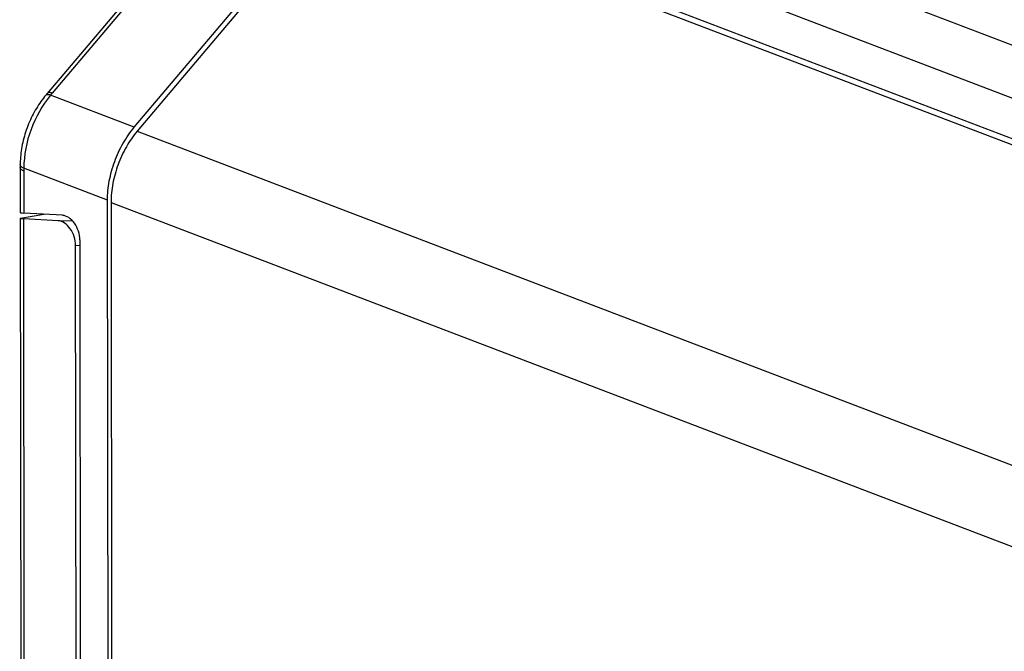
# Model space of a CAD drawing. Header units: millimetres. Extents: x 37 to 570, y 22 to 398.
# Tile 6 of 52: x 94 to 120, y 182 to 198. Entities that reach past the tile are written whole.
import ezdxf

# ---------------------------------------------------------------- set-up
doc = ezdxf.new("R2010")
doc.units = ezdxf.units.MM
doc.header["$LTSCALE"] = 32.67
doc.layers.add('00_COMPONENTS', color=7, linetype='CONTINUOUS')

msp = doc.modelspace()

# ---------------------------------------------------------------- linework, layer by layer
at = {"layer": '00_COMPONENTS', "color": 4}
for p, q in [((135.495, 191.906), (102.277, 204.592)), ((134.314, 190.984), (101.096, 203.669)), ((101.085, 203.656), (95.103, 196.575)), ((97.231, 195.691), (95.058, 196.521)), ((97.308, 195.59), (125.959, 184.648)), ((96.535, 193.798), (94.362, 194.628)), ((94.362, 194.559), (94.363, 193.464)), ((96.627, 193.74), (125.279, 182.798)), ((94.379, 178.815), (94.363, 193.316)), ((95.258, 193.263), (95.621, 193.267)), ((95.709, 192.626), (95.818, 192.627))]:
    msp.add_line(p, q, dxfattribs=at)
at = {"layer": '00_COMPONENTS', "color": 7}
for p, q in [((100.969, 203.668), (94.97, 196.567)), ((104.052, 201.487), (130.012, 191.573)), ((129.922, 191.445), (103.961, 201.359)), ((97.231, 195.691), (101.403, 200.629)), ((101.511, 200.565), (97.308, 195.59)), ((94.94, 196.531), (94.927, 196.515)), ((94.955, 196.549), (94.94, 196.531)), ((94.97, 196.567), (94.955, 196.549)), ((94.268, 194.691), (94.267, 194.668)), ((94.267, 194.668), (94.269, 193.474)), ((96.555, 175.761), (96.535, 193.798)), ((96.627, 193.74), (96.647, 175.712)), ((95.367, 193.405), (94.363, 193.464)), ((94.269, 193.326), (94.285, 178.9)), ((94.273, 193.328), (94.879, 193.434)), ((95.258, 193.263), (94.363, 193.316)), ((95.817, 192.767), (95.833, 178.629)), ((95.724, 178.803), (95.709, 192.626))]:
    msp.add_line(p, q, dxfattribs=at)
for points in [[(94.927, 196.515), (94.904, 196.486), (94.871, 196.445), (94.84, 196.402), (94.809, 196.359), (94.778, 196.315), (94.748, 196.27), (94.718, 196.224), (94.69, 196.177), (94.661, 196.13), (94.634, 196.082), (94.608, 196.033), (94.582, 195.983), (94.557, 195.932), (94.533, 195.881), (94.51, 195.83), (94.488, 195.778), (94.467, 195.725), (94.447, 195.672), (94.428, 195.619), (94.41, 195.565), (94.393, 195.511), (94.377, 195.457), (94.362, 195.403), (94.349, 195.349), (94.336, 195.294), (94.324, 195.24), (94.314, 195.186), (94.305, 195.132), (94.296, 195.078), (94.289, 195.024), (94.283, 194.97), (94.278, 194.917), (94.274, 194.864), (94.271, 194.812), (94.269, 194.76), (94.268, 194.722)], [(94.268, 194.722), (94.268, 194.714), (94.268, 194.691)]]:
    msp.add_lwpolyline(points, dxfattribs=at)
at = {"layer": '00_COMPONENTS', "color": 4}
for centre, radius, start, end in [((98.123, 194.023), 3.954, 139.809, 140.8274), ((98.257, 194.563), 3.896, 179.0433, 180.0639)]:
    msp.add_arc(centre, radius, start, end, dxfattribs=at)
at = {"layer": '00_COMPONENTS', "color": 7}
for centre, major_axis, ratio, start_param, end_param in [((94.569, 193.466), (0.3, -0.008), 0.034297, -3.140635, -2.326854), ((94.569, 193.318), (0.3, -0.008), 0.034297, 2.973538, 3.956331), ((95.345, 192.765), (-0.181, 0.485), 0.650035, -2.091048, -0.280177), ((95.454, 192.906), (-0.181, 0.485), 0.650036, -2.091049, -0.280175)]:
    msp.add_ellipse(centre, major_axis=major_axis, ratio=ratio, start_param=start_param, end_param=end_param, dxfattribs=at)
at = {"layer": '00_COMPONENTS', "color": 4}
for points, knots in [([(95.058, 196.521), (94.841, 196.256), (94.498, 195.652), (94.367, 194.968), (94.362, 194.628)], [0, 0, 0, 0, 0.501582, 1, 1, 1, 1]), ([(95.058, 196.521), (95.044, 196.526), (95.017, 196.533), (94.979, 196.537), (94.948, 196.532), (94.932, 196.521), (94.927, 196.515)], [0, 0, 0, 0, 0.327866, 0.599568, 0.817699, 1, 1, 1, 1]), ([(95.103, 196.575), (95.089, 196.58), (95.063, 196.588), (95.026, 196.593), (94.996, 196.589), (94.98, 196.579), (94.975, 196.573)], [0, 0, 0, 0, 0.330683, 0.603321, 0.820387, 1, 1, 1, 1]), ([(94.362, 194.559), (94.354, 194.562), (94.341, 194.567), (94.319, 194.578), (94.299, 194.592), (94.281, 194.609), (94.27, 194.628), (94.267, 194.641), (94.267, 194.647)], [0, 0, 0, 0, 0.168214, 0.323438, 0.530811, 0.708692, 0.861742, 1, 1, 1, 1]), ([(94.362, 194.628), (94.348, 194.634), (94.323, 194.646), (94.293, 194.669), (94.273, 194.694), (94.268, 194.713), (94.268, 194.722)], [0, 0, 0, 0, 0.321152, 0.590365, 0.81102, 1, 1, 1, 1])]:
    msp.add_open_spline(points, degree=3, knots=knots, dxfattribs=at)
at = {"layer": '00_COMPONENTS', "color": 7}
for points, knots in [([(96.535, 193.798), (96.535, 193.965), (96.57, 194.307), (96.708, 194.806), (96.927, 195.278), (97.123, 195.562), (97.231, 195.691)], [0, 0, 0, 0, 0.243607, 0.498454, 0.754106, 1, 1, 1, 1]), ([(97.308, 195.59), (97.201, 195.464), (97.01, 195.186), (96.796, 194.725), (96.661, 194.237), (96.627, 193.903), (96.627, 193.74)], [0, 0, 0, 0, 0.245895, 0.501547, 0.756394, 1, 1, 1, 1])]:
    msp.add_open_spline(points, degree=3, knots=knots, dxfattribs=at)

doc.saveas('drawing.dxf')
